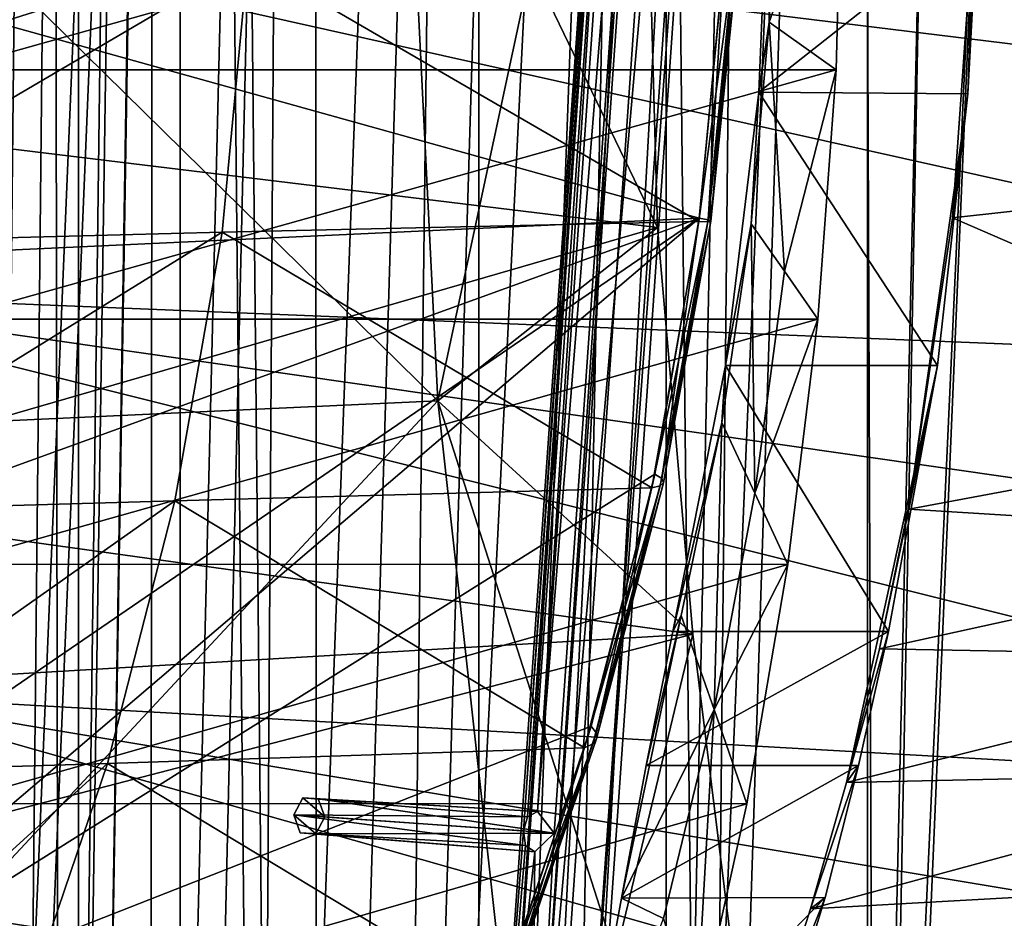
# Model space of a CAD drawing. Header units: metres. Extents: x 0 to 804, y -808 to 0.
# Tile 38 of 100: x 59 to 156, y -516 to -428. Entities that reach past the tile are written whole.
import ezdxf

# ---------------------------------------------------------------- set-up
doc = ezdxf.new("R2010")
doc.units = ezdxf.units.M

msp = doc.modelspace()

# ---------------------------------------------------------------- linework, layer by layer
at = {"layer": 'None'}
for points in [[(28.926451, -407.62851, 1939.005371), (120.621094, -407.62851, 1991.945435), (28.442554, -436.735168, 1938.395386)], [(120.621094, -407.62851, 1991.945435), (121.757401, -448.084198, 1991.592041), (28.442554, -436.735168, 1938.395386)], [(139.434616, -432.483826, 189.277222), (51.506214, -432.483246, 189.286392), (140.043121, -407.620209, 188.338043)], [(51.506214, -432.483246, 189.286392), (51.506599, -407.620209, 188.338043), (140.043121, -407.620209, 188.338043)], [(121.757401, -448.084198, 1991.592041), (120.621094, -407.62851, 1991.945435), (109.258156, -422.17337, 2012.037354)], [(131.788788, -434.702423, 257.601563), (132.891861, -407.620209, 256.377838), (153.373871, -417.627411, 256.544342)], [(132.891861, -407.620209, 256.377838), (131.788788, -434.702423, 257.601563), (132.810593, -427.753387, 252.216034)], [(133.409454, -407.620209, 251.453156), (132.891861, -407.620209, 256.377838), (132.810593, -427.753387, 252.216034)], [(139.434616, -432.483826, 189.277222), (140.043121, -407.620209, 188.338043), (132.810593, -427.753387, 252.216034)], [(132.810593, -427.753387, 252.216034), (140.043121, -407.620209, 188.338043), (133.409454, -407.620209, 251.453156)], [(20.812223, -413.274017, 664.009521), (248.55777, -441.14624, 664.00946), (250.651764, -418.744629, 664.00946)], [(248.55777, -441.14624, 664.00946), (20.812223, -413.274017, 664.009521), (244.399033, -463.157776, 664.00946)], [(20.812223, -413.274017, 664.009521), (28.320717, -454.400269, 664.009521), (244.399033, -463.157776, 664.00946)], [(250.801056, -414.838135, 628.134583), (249.195602, -436.260315, 628.134583), (153.027115, -417.627411, 264.74408)], [(100.008057, -465.213257, 2030.410889), (51.507236, -417.552612, 2040.109741), (51.507244, -467.455536, 2038.852661)], [(100.008057, -465.213257, 2030.410889), (97.670113, -418.167419, 2031.968872), (51.507236, -417.552612, 2040.109741)], [(131.788788, -434.702423, 257.601563), (153.373871, -417.627411, 256.544342), (152.47197, -434.867645, 257.616455)], [(249.195602, -436.260315, 628.134583), (150.935959, -447.120026, 268.270477), (153.027115, -417.627411, 264.74408)], [(153.027115, -417.627411, 264.74408), (150.935959, -447.120026, 268.270477), (152.47197, -434.867645, 257.616455)], [(153.373871, -417.627411, 256.544342), (153.027115, -417.627411, 264.74408), (152.47197, -434.867645, 257.616455)], [(97.670113, -418.167419, 2031.968872), (100.008057, -465.213257, 2030.410889), (109.258156, -422.17337, 2012.037354)], [(27.370455, -419.674011, 1606.41626), (24.74704, -451.845795, 1606.41626), (125.884232, -447.147217, 1606.41626)], [(128.348663, -421.585938, 1606.41626), (27.370455, -419.674011, 1606.41626), (125.884232, -447.147217, 1606.41626)], [(128.399185, -420.695496, 1559.59729), (125.840485, -447.471252, 1558.249268), (81.225784, -421.558228, 1520.022461)], [(128.399185, -420.695496, 1559.59729), (129.385696, -421.016266, 1571.237183), (125.840485, -447.471252, 1558.249268)], [(81.225784, -421.558228, 1520.022461), (33.245113, -449.712341, 1480.584473), (34.040825, -422.704895, 1480.44043)], [(33.245113, -449.712341, 1480.584473), (81.225784, -421.558228, 1520.022461), (78.672203, -448.537659, 1518.684448)], [(81.225784, -421.558228, 1520.022461), (125.840485, -447.471252, 1558.249268), (78.672203, -448.537659, 1518.684448)], [(129.385696, -421.016266, 1571.237183), (126.730743, -447.504059, 1570.237915), (125.840485, -447.471252, 1558.249268)], [(128.348663, -421.585938, 1606.41626), (125.884232, -447.147217, 1606.41626), (126.756058, -447.316101, 1594.353638)], [(129.385696, -421.016266, 1571.237183), (129.706985, -421.261658, 1582.94458), (126.730743, -447.504059, 1570.237915)], [(129.706985, -421.261658, 1582.94458), (127.036194, -447.452332, 1582.283447), (126.730743, -447.504059, 1570.237915)], [(129.362122, -421.431702, 1594.683105), (126.756058, -447.316101, 1594.353638), (127.036194, -447.452332, 1582.283447)], [(128.348663, -421.585938, 1606.41626), (126.756058, -447.316101, 1594.353638), (129.362122, -421.431702, 1594.683105)], [(129.706985, -421.261658, 1582.94458), (129.362122, -421.431702, 1594.683105), (127.036194, -447.452332, 1582.283447)], [(109.258156, -422.17337, 2012.037354), (100.008057, -465.213257, 2030.410889), (121.757401, -448.084198, 1991.592041)], [(132.810593, -427.753387, 252.216034), (131.788788, -434.702423, 257.601563), (131.026886, -447.724609, 254.496216)], [(134.329422, -452.405518, 223.282654), (132.810593, -427.753387, 252.216034), (131.026886, -447.724609, 254.496216)], [(134.329422, -452.405518, 223.282654), (139.434616, -432.483826, 189.277222), (132.810593, -427.753387, 252.216034)], [(51.505821, -457.13504, 192.135345), (51.506214, -432.483246, 189.286392), (139.434616, -432.483826, 189.277222)], [(137.623245, -457.14325, 192.082687), (51.505821, -457.13504, 192.135345), (139.434616, -432.483826, 189.277222)], [(137.623245, -457.14325, 192.082687), (139.434616, -432.483826, 189.277222), (134.329422, -452.405518, 223.282654)], [(128.486786, -461.724121, 261.291626), (131.788788, -434.702423, 257.601563), (149.441849, -461.727661, 261.294891)], [(131.788788, -434.702423, 257.601563), (128.486786, -461.724121, 261.291626), (131.026886, -447.724609, 254.496216)], [(149.441849, -461.727661, 261.294891), (131.788788, -434.702423, 257.601563), (152.47197, -434.867645, 257.616455)], [(149.441849, -461.727661, 261.294891), (152.47197, -434.867645, 257.616455), (146.612274, -475.927246, 274.404083)], [(152.47197, -434.867645, 257.616455), (150.935959, -447.120026, 268.270477), (146.612274, -475.927246, 274.404083)], [(150.935959, -447.120026, 268.270477), (249.195602, -436.260315, 628.134583), (196.147034, -466.690216, 451.269318)], [(28.442554, -436.735168, 1938.395386), (121.757401, -448.084198, 1991.592041), (29.019524, -474.92038, 1935.213867)], [(125.884232, -447.147217, 1606.41626), (23.860191, -484.100952, 1606.41626), (24.710924, -516.364075, 1606.41626)], [(125.884232, -447.147217, 1606.41626), (24.74704, -451.845795, 1606.41626), (23.860191, -484.100952, 1606.41626)], [(25.788338, -532.474854, 1606.41626), (125.884232, -447.147217, 1606.41626), (24.710924, -516.364075, 1606.41626)], [(121.486061, -472.458588, 1606.41626), (125.884232, -447.147217, 1606.41626), (25.788338, -532.474854, 1606.41626)], [(121.757401, -448.084198, 1991.592041), (125.238052, -488.305969, 1988.701416), (29.019524, -474.92038, 1935.213867)], [(125.840485, -447.471252, 1558.249268), (121.190376, -473.833435, 1555.190308), (78.672203, -448.537659, 1518.684448)], [(100.008057, -465.213257, 2030.410889), (125.238052, -488.305969, 1988.701416), (121.757401, -448.084198, 1991.592041)], [(125.840485, -447.471252, 1558.249268), (126.730743, -447.504059, 1570.237915), (121.190376, -473.833435, 1555.190308)], [(126.730743, -447.504059, 1570.237915), (122.023529, -473.619324, 1567.956299), (121.190376, -473.833435, 1555.190308)], [(125.884232, -447.147217, 1606.41626), (121.486061, -472.458588, 1606.41626), (122.17598, -472.909821, 1593.597168)], [(126.730743, -447.504059, 1570.237915), (127.036194, -447.452332, 1582.283447), (122.023529, -473.619324, 1567.956299)], [(127.036194, -447.452332, 1582.283447), (122.352287, -473.311401, 1580.767944), (122.023529, -473.619324, 1567.956299)], [(125.884232, -447.147217, 1606.41626), (122.17598, -472.909821, 1593.597168), (126.756058, -447.316101, 1594.353638)], [(126.756058, -447.316101, 1594.353638), (122.17598, -472.909821, 1593.597168), (122.352287, -473.311401, 1580.767944)], [(127.036194, -447.452332, 1582.283447), (126.756058, -447.316101, 1594.353638), (122.352287, -473.311401, 1580.767944)], [(131.026886, -447.724609, 254.496216), (128.486786, -461.724121, 261.291626), (128.103302, -467.342224, 258.260559)], [(131.385315, -474.33786, 227.479828), (131.026886, -447.724609, 254.496216), (128.103302, -467.342224, 258.260559)], [(131.385315, -474.33786, 227.479828), (134.329422, -452.405518, 223.282654), (131.026886, -447.724609, 254.496216)], [(146.612274, -475.927246, 274.404083), (150.935959, -447.120026, 268.270477), (196.147034, -466.690216, 451.269318)], [(33.859203, -476.247894, 1481.944702), (33.245113, -449.712341, 1480.584473), (78.672203, -448.537659, 1518.684448)], [(33.859203, -476.247894, 1481.944702), (78.672203, -448.537659, 1518.684448), (74.009079, -475.121063, 1515.62146)], [(78.672203, -448.537659, 1518.684448), (121.190376, -473.833435, 1555.190308), (74.009079, -475.121063, 1515.62146)], [(131.385315, -474.33786, 227.479828), (137.623245, -457.14325, 192.082687), (134.329422, -452.405518, 223.282654)], [(244.399033, -463.157776, 664.00946), (28.320717, -454.400269, 664.009521), (238.26944, -484.501862, 664.00946)], [(28.320717, -454.400269, 664.009521), (230.309952, -504.927673, 664.00946), (238.26944, -484.501862, 664.00946)], [(28.320717, -454.400269, 664.009521), (40.952477, -494.253296, 664.009521), (230.309952, -504.927673, 664.00946)], [(51.506493, -481.376495, 196.842163), (51.505821, -457.13504, 192.135345), (137.623245, -457.14325, 192.082687)], [(134.650986, -481.40274, 196.719543), (51.506493, -481.376495, 196.842163), (137.623245, -457.14325, 192.082687)], [(134.650986, -481.40274, 196.719543), (137.623245, -457.14325, 192.082687), (131.385315, -474.33786, 227.479828)], [(144.61908, -488.011536, 266.768738), (123.260086, -488.011688, 266.763275), (128.486786, -461.724121, 261.291626)], [(128.486786, -461.724121, 261.291626), (123.260086, -488.011688, 266.763275), (128.103302, -467.342224, 258.260559)], [(144.61908, -488.011536, 266.768738), (128.486786, -461.724121, 261.291626), (149.441849, -461.727661, 261.294891)], [(144.61908, -488.011536, 266.768738), (149.441849, -461.727661, 261.294891), (140.438187, -502.969299, 285.168549)], [(140.438187, -502.969299, 285.168549), (149.441849, -461.727661, 261.294891), (143.716461, -489.744019, 279.154114)], [(149.441849, -461.727661, 261.294891), (146.612274, -475.927246, 274.404083), (143.716461, -489.744019, 279.154114)], [(51.507248, -517.231934, 2035.084595), (100.008057, -465.213257, 2030.410889), (51.507244, -467.455536, 2038.852661)], [(106.629059, -524.997253, 2024.548584), (100.008057, -465.213257, 2030.410889), (51.507248, -517.231934, 2035.084595)], [(125.238052, -488.305969, 1988.701416), (100.008057, -465.213257, 2030.410889), (117.596588, -520.128296, 2004.704224)], [(100.008057, -465.213257, 2030.410889), (106.629059, -524.997253, 2024.548584), (117.596588, -520.128296, 2004.704224)], [(128.103302, -467.342224, 258.260559), (123.260086, -488.011688, 266.763275), (124.110802, -486.448883, 263.457947)], [(127.360237, -495.725922, 233.281586), (128.103302, -467.342224, 258.260559), (124.110802, -486.448883, 263.457947)], [(127.360237, -495.725922, 233.281586), (131.385315, -474.33786, 227.479828), (128.103302, -467.342224, 258.260559)], [(193.467026, -478.827332, 453.644348), (146.612274, -475.927246, 274.404083), (196.147034, -466.690216, 451.269318)], [(115.186028, -497.387543, 1606.41626), (121.486061, -472.458588, 1606.41626), (25.788338, -532.474854, 1606.41626)], [(121.486061, -472.458588, 1606.41626), (115.186028, -497.387543, 1606.41626), (115.669823, -498.054993, 1592.43811)], [(122.023529, -473.619324, 1567.956299), (122.352287, -473.311401, 1580.767944), (115.344254, -499.153412, 1564.46521)], [(122.352287, -473.311401, 1580.767944), (115.719284, -498.65567, 1578.446533), (115.344254, -499.153412, 1564.46521)], [(121.486061, -472.458588, 1606.41626), (115.669823, -498.054993, 1592.43811), (122.17598, -472.909821, 1593.597168)], [(122.17598, -472.909821, 1593.597168), (115.669823, -498.054993, 1592.43811), (115.719284, -498.65567, 1578.446533)], [(122.352287, -473.311401, 1580.767944), (122.17598, -472.909821, 1593.597168), (115.719284, -498.65567, 1578.446533)], [(121.190376, -473.833435, 1555.190308), (114.54528, -499.548035, 1550.5177), (74.009079, -475.121063, 1515.62146)], [(121.190376, -473.833435, 1555.190308), (122.023529, -473.619324, 1567.956299), (114.54528, -499.548035, 1550.5177)], [(122.023529, -473.619324, 1567.956299), (115.344254, -499.153412, 1564.46521), (114.54528, -499.548035, 1550.5177)], [(127.360237, -495.725922, 233.281586), (134.650986, -481.40274, 196.719543), (131.385315, -474.33786, 227.479828)], [(29.019524, -474.92038, 1935.213867), (125.238052, -488.305969, 1988.701416), (29.808683, -493.900513, 1932.609497)], [(35.77145, -502.077301, 1484.466553), (33.859203, -476.247894, 1481.944702), (74.009079, -475.121063, 1515.62146)], [(35.77145, -502.077301, 1484.466553), (74.009079, -475.121063, 1515.62146), (67.33989, -501.079376, 1510.937256)], [(74.009079, -475.121063, 1515.62146), (114.54528, -499.548035, 1550.5177), (67.33989, -501.079376, 1510.937256)], [(143.716461, -489.744019, 279.154114), (146.612274, -475.927246, 274.404083), (193.467026, -478.827332, 453.644348)], [(190.36319, -490.608368, 456.65155), (143.716461, -489.744019, 279.154114), (193.467026, -478.827332, 453.644348)], [(51.508129, -505.032776, 203.288223), (51.506493, -481.376495, 196.842163), (134.650986, -481.40274, 196.719543)], [(130.584549, -505.080933, 203.133392), (51.508129, -505.032776, 203.288223), (134.650986, -481.40274, 196.719543)], [(127.360237, -495.725922, 233.281586), (130.584549, -505.080933, 203.133392), (134.650986, -481.40274, 196.719543)], [(124.110802, -486.448883, 263.457947), (120.628601, -501.282471, 266.439758), (118.190773, -514.385864, 264.226318)], [(118.190773, -514.385864, 264.226318), (127.360237, -495.725922, 233.281586), (124.110802, -486.448883, 263.457947)], [(123.260086, -488.011688, 266.763275), (120.628601, -501.282471, 266.439758), (124.110802, -486.448883, 263.457947)], [(141.639603, -501.286377, 266.457764), (120.628601, -501.282471, 266.439758), (144.61908, -488.011536, 266.768738)], [(120.628601, -501.282471, 266.439758), (123.260086, -488.011688, 266.763275), (144.61908, -488.011536, 266.768738)], [(141.639603, -501.286377, 266.457764), (144.61908, -488.011536, 266.768738), (140.438187, -502.969299, 285.168549)], [(125.238052, -488.305969, 1988.701416), (30.924463, -512.762207, 1929.348755), (29.808683, -493.900513, 1932.609497)], [(125.238052, -488.305969, 1988.701416), (130.206207, -528.108276, 1983.314331), (30.924463, -512.762207, 1929.348755)], [(130.206207, -528.108276, 1983.314331), (125.238052, -488.305969, 1988.701416), (117.596588, -520.128296, 2004.704224)], [(140.438187, -502.969299, 285.168549), (143.716461, -489.744019, 279.154114), (190.36319, -490.608368, 456.65155)], [(186.893723, -501.944092, 460.310669), (140.438187, -502.969299, 285.168549), (190.36319, -490.608368, 456.65155)], [(40.952477, -494.253296, 664.009521), (220.700317, -524.21991, 664.00946), (230.309952, -504.927673, 664.00946)], [(220.700317, -524.21991, 664.00946), (40.952477, -494.253296, 664.009521), (209.648834, -542.204895, 664.00946)], [(40.952477, -494.253296, 664.009521), (58.50724, -532.190979, 664.009521), (209.648834, -542.204895, 664.00946)], [(122.343796, -516.420776, 240.622009), (127.360237, -495.725922, 233.281586), (118.190773, -514.385864, 264.226318)], [(122.343796, -516.420776, 240.622009), (125.511581, -528.016724, 211.255615), (127.360237, -495.725922, 233.281586)], [(125.511581, -528.016724, 211.255615), (130.584549, -505.080933, 203.133392), (127.360237, -495.725922, 233.281586)], [(25.788338, -532.474854, 1606.41626), (107.028839, -521.798706, 1606.41626), (115.186028, -497.387543, 1606.41626)], [(115.186028, -497.387543, 1606.41626), (107.028839, -521.798706, 1606.41626), (107.302994, -522.599854, 1590.908569)], [(115.186028, -497.387543, 1606.41626), (107.302994, -522.599854, 1590.908569), (115.669823, -498.054993, 1592.43811)], [(115.344254, -499.153412, 1564.46521), (115.719284, -498.65567, 1578.446533), (106.799797, -523.922119, 1559.861206)], [(115.719284, -498.65567, 1578.446533), (107.22332, -523.317139, 1575.383789), (106.799797, -523.922119, 1559.861206)], [(115.719284, -498.65567, 1578.446533), (115.669823, -498.054993, 1592.43811), (107.22332, -523.317139, 1575.383789)], [(115.669823, -498.054993, 1592.43811), (107.302994, -522.599854, 1590.908569), (107.22332, -523.317139, 1575.383789)], [(114.54528, -499.548035, 1550.5177), (106.03286, -524.41449, 1544.360474), (67.33989, -501.079376, 1510.937256)], [(114.54528, -499.548035, 1550.5177), (115.344254, -499.153412, 1564.46521), (106.03286, -524.41449, 1544.360474)], [(115.344254, -499.153412, 1564.46521), (106.799797, -523.922119, 1559.861206), (106.03286, -524.41449, 1544.360474)], [(38.829453, -526.962402, 1488.050781), (35.77145, -502.077301, 1484.466553), (67.33989, -501.079376, 1510.937256)], [(38.829453, -526.962402, 1488.050781), (67.33989, -501.079376, 1510.937256), (58.799706, -526.221558, 1504.768188)], [(67.33989, -501.079376, 1510.937256), (106.03286, -524.41449, 1544.360474), (58.799706, -526.221558, 1504.768188)], [(118.190773, -514.385864, 264.226318), (120.628601, -501.282471, 266.439758), (141.639603, -501.286377, 266.457764)], [(138.329926, -514.338989, 264.244354), (118.190773, -514.385864, 264.226318), (141.639603, -501.286377, 266.457764)], [(138.329926, -514.338989, 264.244354), (141.639603, -501.286377, 266.457764), (136.888168, -515.445374, 292.486755)], [(141.639603, -501.286377, 266.457764), (140.438187, -502.969299, 285.168549), (136.888168, -515.445374, 292.486755)], [(183.094513, -512.893311, 464.406525), (136.888168, -515.445374, 292.486755), (186.893723, -501.944092, 460.310669)], [(136.888168, -515.445374, 292.486755), (140.438187, -502.969299, 285.168549), (186.893723, -501.944092, 460.310669)], [(51.509338, -527.974304, 211.370941), (51.508129, -505.032776, 203.288223), (130.584549, -505.080933, 203.133392)], [(125.511581, -528.016724, 211.255615), (51.509338, -527.974304, 211.370941), (130.584549, -505.080933, 203.133392)], [(130.206207, -528.108276, 1983.314331), (32.394798, -531.624878, 1926.204834), (30.924463, -512.762207, 1929.348755)], [(183.094513, -512.893311, 464.406525), (224.047928, -517.977966, 628.134583), (125.039276, -550.17865, 317.980225)], [(125.039276, -550.17865, 317.980225), (133.131378, -527.310242, 300.678497), (183.094513, -512.893311, 464.406525)], [(133.131378, -527.310242, 300.678497), (136.888168, -515.445374, 292.486755), (183.094513, -512.893311, 464.406525)], [(130.499924, -539.955444, 259.036255), (113.483009, -539.945129, 259.039734), (138.329926, -514.338989, 264.244354)], [(113.483009, -539.945129, 259.039734), (118.190773, -514.385864, 264.226318), (138.329926, -514.338989, 264.244354)], [(113.483009, -539.945129, 259.039734), (122.343796, -516.420776, 240.622009), (118.190773, -514.385864, 264.226318)], [(130.499924, -539.955444, 259.036255), (138.329926, -514.338989, 264.244354), (133.131378, -527.310242, 300.678497)], [(138.329926, -514.338989, 264.244354), (136.888168, -515.445374, 292.486755), (133.131378, -527.310242, 300.678497)]]:
    msp.add_3dface(points, dxfattribs=at)
at = {"layer": 'None012311'}
for points in [[(78.546486, -118.575203, 117.953323), (52.504356, -59.607479, 163.059708), (52.504345, -744.686096, 163.059708)], [(50.772308, -61.568432, 160.059708), (76.834984, -120.582596, 114.917824), (50.772308, -742.989197, 160.059708)], [(84.22982, -682.522278, 108.109589), (78.546486, -118.575203, 117.953323), (52.504345, -744.686096, 163.059708)], [(78.546486, -118.575203, 117.953323), (402.01651, -605.043579, 109.461983), (725.485901, -118.575211, 117.953323)], [(84.22982, -682.522278, 108.109589), (355.943726, -624.124634, 109.128922), (78.546486, -118.575203, 117.953323)], [(355.943726, -624.124634, 109.128922), (367.6427, -614.846802, 109.290871), (78.546486, -118.575203, 117.953323)], [(78.546486, -118.575203, 117.953323), (367.6427, -614.846802, 109.290871), (378.033203, -609.617432, 109.382149)], [(378.033203, -609.617432, 109.382149), (390.160004, -606.131226, 109.443001), (78.546486, -118.575203, 117.953323)], [(390.160004, -606.131226, 109.443001), (402.01651, -605.043579, 109.461983), (78.546486, -118.575203, 117.953323)], [(76.834984, -120.582596, 114.917824), (82.481255, -680.857727, 105.138191), (50.772308, -742.989197, 160.059708)], [(377.245544, -607.575745, 106.417328), (366.514679, -612.976318, 106.323059), (76.834984, -120.582596, 114.917824)], [(366.514679, -612.976318, 106.323059), (354.430603, -622.559387, 106.155792), (76.834984, -120.582596, 114.917824)], [(76.834984, -120.582596, 114.917824), (354.430603, -622.559387, 106.155792), (82.481255, -680.857727, 105.138191)], [(76.834984, -120.582596, 114.917824), (727.197449, -120.582596, 114.917824), (402.01651, -602.851624, 106.499786)], [(402.01651, -602.851624, 106.499786), (389.77063, -603.975037, 106.480179), (76.834984, -120.582596, 114.917824)], [(389.77063, -603.975037, 106.480179), (377.245544, -607.575745, 106.417328), (76.834984, -120.582596, 114.917824)]]:
    msp.add_3dface(points, dxfattribs=at)
at = {"layer": 'None012312'}
for points in [[(61.669197, -81.4142, 2094.728027), (54.775116, -54.774864, 2076.154541), (54.775116, -744.18219, 2076.154541)], [(57.672894, -741.070984, 2075.415527), (57.672894, -57.672642, 2075.415527), (64.421242, -84.938629, 2093.59082)], [(62.762112, -727.559082, 2097.012207), (61.669197, -81.4142, 2094.728027), (54.775116, -744.18219, 2076.154541)], [(70.80912, -105.854668, 2111.02002), (61.669197, -81.4142, 2094.728027), (62.762112, -727.559082, 2097.012207)], [(64.490143, -726.510559, 2093.738037), (57.672894, -741.070984, 2075.415527), (64.421242, -84.938629, 2093.59082)], [(64.490143, -726.510559, 2093.738037), (64.421242, -84.938629, 2093.59082), (74.374367, -111.085007, 2111.02002)], [(72.002686, -108.50338, 2112.785645), (70.80912, -105.854668, 2111.02002), (62.762112, -727.559082, 2097.012207)], [(72.002686, -108.50338, 2112.785645), (62.762112, -727.559082, 2097.012207), (71.482285, -713.465515, 2112.023682)], [(85.651848, -133.437515, 2129.406738), (72.002686, -108.50338, 2112.785645), (71.482285, -713.465515, 2112.023682)], [(74.513, -111.387764, 2111.221924), (64.490143, -726.510559, 2093.738037), (74.374367, -111.085007, 2111.02002)], [(74.516472, -710.105225, 2111.226807), (64.490143, -726.510559, 2093.738037), (74.513, -111.387764, 2111.221924)], [(87.85331, -135.757248, 2127.466553), (74.516472, -710.105225, 2111.226807), (74.513, -111.387764, 2111.221924)], [(85.651848, -133.437515, 2129.406738), (71.482285, -713.465515, 2112.023682), (82.025421, -698.932068, 2125.520996)], [(102.280708, -155.085602, 2143.837158), (85.651848, -133.437515, 2129.406738), (82.025421, -698.932068, 2125.520996)], [(88.046135, -691.900879, 2127.664307), (74.516472, -710.105225, 2111.226807), (87.85331, -135.757248, 2127.466553)], [(104.10688, -156.916733, 2141.571289), (88.046135, -691.900879, 2127.664307), (87.85331, -135.757248, 2127.466553)], [(102.280708, -155.085602, 2143.837158), (82.025421, -698.932068, 2125.520996), (95.76886, -682.554504, 2138.76123)], [(111.536957, -164.363174, 2150.021729), (102.280708, -155.085602, 2143.837158), (95.76886, -682.554504, 2138.76123)], [(104.085083, -673.795959, 2141.555664), (88.046135, -691.900879, 2127.664307), (104.10688, -156.916733, 2141.571289)], [(122.621124, -173.857254, 2152.86377), (104.085083, -673.795959, 2141.555664), (104.10688, -156.916733, 2141.571289)], [(111.536957, -164.363174, 2150.021729), (95.76886, -682.554504, 2138.76123), (121.220215, -172.415527, 2155.389404)], [(95.76886, -682.554504, 2138.76123), (111.601715, -666.464539, 2150.061035), (121.220215, -172.415527, 2155.389404)], [(121.220215, -172.415527, 2155.389404), (111.601715, -666.464539, 2150.061035), (126.5467, -653.800476, 2157.919189)], [(126.5467, -653.800476, 2157.919189), (131.319733, -179.260727, 2159.952393), (121.220215, -172.415527, 2155.389404)], [(122.620811, -656.609924, 2152.86377), (104.085083, -673.795959, 2141.555664), (122.621124, -173.857254, 2152.86377)], [(132.491928, -180.547226, 2157.323242), (122.620811, -656.609924, 2152.86377), (122.621124, -173.857254, 2152.86377)], [(141.615219, -184.790222, 2163.638184), (131.319733, -179.260727, 2159.952393), (126.5467, -653.800476, 2157.919189)], [(122.620811, -656.609924, 2152.86377), (132.491928, -180.547226, 2157.323242), (142.55423, -185.951401, 2160.925781)], [(143.372208, -642.614685, 2164.176758), (141.615219, -184.790222, 2163.638184), (126.5467, -653.800476, 2157.919189)], [(152.120087, -189.059952, 2166.484375), (141.615219, -184.790222, 2163.638184), (143.372208, -642.614685, 2164.176758)], [(142.532806, -642.578247, 2160.918945), (122.620811, -656.609924, 2152.86377), (142.55423, -185.951401, 2160.925781)], [(142.532806, -642.578247, 2160.918945), (142.55423, -185.951401, 2160.925781), (152.82312, -190.125153, 2163.708008)], [(162.59082, -192.029877, 2168.464111), (152.120087, -189.059952, 2166.484375), (143.372208, -642.614685, 2164.176758)], [(163.058655, -193.028183, 2165.643066), (142.532806, -642.578247, 2160.918945), (152.82312, -190.125153, 2163.708008)], [(162.59082, -192.029877, 2168.464111), (143.372208, -642.614685, 2164.176758), (162.383331, -634.318787, 2168.432861)], [(162.996735, -633.470398, 2165.633789), (142.532806, -642.578247, 2160.918945), (163.058655, -193.028183, 2165.643066)]]:
    msp.add_3dface(points, dxfattribs=at)
at = {"layer": 'None012318'}
for points in [[(105.473549, -547.63501, 1630.29541), (123.399063, -291.260956, 1630.29541), (108.483727, -507.747864, 1629.78064)], [(123.399063, -291.260956, 1630.29541), (105.473549, -547.63501, 1630.29541), (106.339676, -547.695618, 1635.219482)], [(124.26519, -291.321503, 1635.219482), (123.399063, -291.260956, 1630.29541), (106.339676, -547.695618, 1635.219482)], [(124.26519, -291.321503, 1635.219482), (106.339676, -547.695618, 1635.219482), (111.026695, -548.023315, 1636.929565)], [(123.399063, -291.260956, 1630.29541), (120.829308, -331.178925, 1629.78064), (108.483727, -507.747864, 1629.78064)], [(109.294441, -547.902222, 1627.081421), (127.219955, -291.528107, 1627.081421), (131.906982, -291.855804, 1628.791626)], [(109.294441, -547.902222, 1627.081421), (123.886032, -331.392639, 1627.209473), (127.219955, -291.528107, 1627.081421)], [(113.981468, -548.229919, 1628.791626), (109.294441, -547.902222, 1627.081421), (131.906982, -291.855804, 1628.791626)], [(128.952209, -291.649231, 1636.929565), (124.26519, -291.321503, 1635.219482), (111.026695, -548.023315, 1636.929565)], [(128.952209, -291.649231, 1636.929565), (111.026695, -548.023315, 1636.929565), (114.847595, -548.290466, 1633.715576)], [(113.981468, -548.229919, 1628.791626), (131.906982, -291.855804, 1628.791626), (132.773102, -291.916382, 1633.715576)], [(114.847595, -548.290466, 1633.715576), (113.981468, -548.229919, 1628.791626), (132.773102, -291.916382, 1633.715576)], [(132.773102, -291.916382, 1633.715576), (128.952209, -291.649231, 1636.929565), (114.847595, -548.290466, 1633.715576)], [(108.483727, -507.747864, 1629.78064), (120.829308, -331.178925, 1629.78064), (108.893112, -506.359314, 1629.241089)], [(120.829308, -331.178925, 1629.78064), (121.041489, -332.610931, 1629.241089), (108.893112, -506.359314, 1629.241089)], [(109.294441, -547.902222, 1627.081421), (111.540443, -507.961578, 1627.209473), (123.886032, -331.392639, 1627.209473)], [(111.540443, -507.961578, 1627.209473), (109.883949, -505.840912, 1628.175293), (123.886032, -331.392639, 1627.209473)], [(123.886032, -331.392639, 1627.209473), (109.883949, -505.840912, 1628.175293), (121.950539, -333.262146, 1628.175293)], [(108.893112, -506.359314, 1629.241089), (121.041489, -332.610931, 1629.241089), (109.883949, -505.840912, 1628.175293)], [(109.883949, -505.840912, 1628.175293), (121.041489, -332.610931, 1629.241089), (121.950539, -333.262146, 1628.175293)], [(86.658279, -504.485565, 1602.00647), (85.773293, -506.159943, 1602.649292), (108.893112, -506.359314, 1629.241089)], [(85.773293, -506.159943, 1602.649292), (86.658279, -504.485565, 1602.00647), (88.830009, -506.373688, 1600.078125)], [(88.186638, -504.592407, 1600.720947), (86.658279, -504.485565, 1602.00647), (109.883949, -505.840912, 1628.175293)], [(86.658279, -504.485565, 1602.00647), (108.893112, -506.359314, 1629.241089), (109.883949, -505.840912, 1628.175293)], [(88.830009, -506.373688, 1600.078125), (86.658279, -504.485565, 1602.00647), (88.186638, -504.592407, 1600.720947)], [(88.830009, -506.373688, 1600.078125), (88.186638, -504.592407, 1600.720947), (111.540443, -507.961578, 1627.209473)], [(88.186638, -504.592407, 1600.720947), (109.883949, -505.840912, 1628.175293), (111.540443, -507.961578, 1627.209473)], [(85.773293, -506.159943, 1602.649292), (108.483727, -507.747864, 1629.78064), (108.893112, -506.359314, 1629.241089)], [(86.416664, -507.941223, 1602.00647), (108.695786, -509.179932, 1629.241089), (85.773293, -506.159943, 1602.649292)], [(108.695786, -509.179932, 1629.241089), (108.483727, -507.747864, 1629.78064), (85.773293, -506.159943, 1602.649292)], [(87.945015, -508.048096, 1600.720947), (85.773293, -506.159943, 1602.649292), (88.830009, -506.373688, 1600.078125)], [(87.945015, -508.048096, 1600.720947), (86.416664, -507.941223, 1602.00647), (85.773293, -506.159943, 1602.649292)], [(88.830009, -506.373688, 1600.078125), (111.540443, -507.961578, 1627.209473), (87.945015, -508.048096, 1600.720947)], [(87.945015, -508.048096, 1600.720947), (109.604935, -509.831116, 1628.175293), (86.416664, -507.941223, 1602.00647)], [(109.604935, -509.831116, 1628.175293), (108.695786, -509.179932, 1629.241089), (86.416664, -507.941223, 1602.00647)], [(111.540443, -507.961578, 1627.209473), (109.604935, -509.831116, 1628.175293), (87.945015, -508.048096, 1600.720947)], [(108.483727, -507.747864, 1629.78064), (108.695786, -509.179932, 1629.241089), (105.473549, -547.63501, 1630.29541)], [(109.604935, -509.831116, 1628.175293), (111.540443, -507.961578, 1627.209473), (109.294441, -547.902222, 1627.081421)], [(108.695786, -509.179932, 1629.241089), (109.604935, -509.831116, 1628.175293), (105.473549, -547.63501, 1630.29541)], [(105.473549, -547.63501, 1630.29541), (109.604935, -509.831116, 1628.175293), (109.294441, -547.902222, 1627.081421)]]:
    msp.add_3dface(points, dxfattribs=at)

doc.saveas('drawing.dxf')
